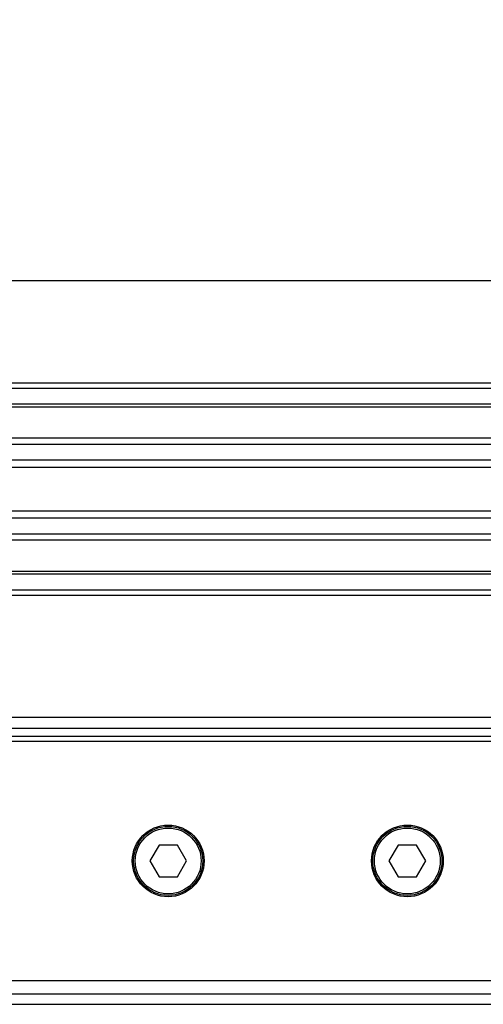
# Model space of a CAD drawing. Header units: millimetres. Extents: x 0 to 420, y 0 to 297.
# Tile 10 of 20: x 65 to 72, y 220 to 235. Entities that reach past the tile are written whole.
import ezdxf

# ---------------------------------------------------------------- set-up
doc = ezdxf.new("R2010")
doc.units = ezdxf.units.MM
doc.layers.add('QUOTE', color=174, linetype='Continuous')
doc.styles.add('SLDTEXTSTYLE3', font='TXT', dxfattribs={"width": 0.75})
doc.dimstyles.new('SLDDIMSTYLE0', dxfattribs={"dimtxt": 3, "dimasz": 3, "dimexe": 0, "dimexo": 0.0625, "dimgap": 0.75, "dimtad": 1, "dimlfac": 12.544143, "dimrnd": 1e-09, "dimzin": 12, "dimdsep": 46, "dimtxsty": 'SLDTEXTSTYLE3', "dimsah": 1, "dimcen": 0.09, "dimadec": 0, "dimazin": 3, "dimtfac": 1, "dimtdec": 3, "dimtofl": 0, "dimtmove": 0, "dimatfit": 3, "dimfxl": 0, "dimfrac": 2, "dimtolj": 1, "dimtzin": 12, "dimarcsym": 0})

# ---------------------------------------------------------------- blocks, each defined once
blk = doc.blocks.new('_D')
at = {"layer": 'QUOTE'}
for p, q in [((57.97, 224.461), (57.97, 233.171)), ((217.407, 224.461), (217.407, 233.171)), ((217.407, 231.171), (57.97, 231.171))]:
    blk.add_line(p, q, dxfattribs=at)
for points in [[(57.97, 231.171), (60.97, 230.671), (60.97, 231.671)], [(217.407, 231.171), (214.407, 231.671), (214.407, 230.671)]]:
    blk.add_solid(points, dxfattribs=at)
at = {"layer": 'QUOTE', "insert": (133.255, 235.038), "char_height": 3, "attachment_point": 1, "style": 'SLDTEXTSTYLE3'}
blk.add_mtext('2000', dxfattribs=at)

msp = doc.modelspace()

# ---------------------------------------------------------------- linework, layer by layer
at = {"color": 7, "linetype": 'Continuous', "lineweight": 25}
for p, q in [((217.40662, 229.63549), (57.96966, 229.63549)), ((217.40662, 229.55578), (57.96966, 229.55578)), ((217.40662, 229.31662), (57.96966, 229.31662)), ((217.40662, 229.27596), (57.96966, 229.27596)), ((87.10681, 228.80641), (57.96966, 228.80641)), ((87.01504, 228.71392), (57.96966, 228.71392)), ((86.87673, 228.47567), (57.96966, 228.47567)), ((86.84553, 228.36797), (57.96966, 228.36797)), ((86.82775, 227.71428), (57.96966, 227.71428)), ((86.82775, 227.60658), (57.96966, 227.60658)), ((86.82775, 227.36833), (57.96966, 227.36833)), ((86.82775, 227.27584), (57.96966, 227.27584)), ((86.82775, 226.80629), (57.96966, 226.80629)), ((86.82775, 226.76563), (57.96966, 226.76563)), ((86.82775, 226.52647), (57.96966, 226.52647)), ((86.82775, 226.44676), (57.96966, 226.44676)), ((86.82775, 224.61323), (57.96966, 224.61323)), ((60.16192, 224.45379), (86.82775, 224.45379)), ((60.2815, 224.33422), (86.82775, 224.33422)), ((72.71758, 224.2545), (60.41299, 224.2545)), ((67.3978, 222.69999), (67.25973, 222.46083)), ((67.67396, 222.69999), (67.3978, 222.69999)), ((67.81203, 222.46083), (67.67396, 222.69999)), ((70.98514, 222.69999), (70.84706, 222.46083)), ((71.26129, 222.69999), (70.98514, 222.69999)), ((71.39936, 222.46083), (71.26129, 222.69999)), ((67.25973, 222.46083), (67.3978, 222.22168)), ((67.67396, 222.22168), (67.81203, 222.46083)), ((70.84706, 222.46083), (70.98514, 222.22168)), ((71.26129, 222.22168), (71.39936, 222.46083)), ((67.3978, 222.22168), (67.67396, 222.22168)), ((70.98514, 222.22168), (71.26129, 222.22168)), ((60.41299, 220.66717), (72.71758, 220.66717)), ((60.16192, 220.46787), (135.7749, 220.46787)), ((57.96966, 220.30843), (135.7749, 220.30843))]:
    msp.add_line(p, q, dxfattribs=at)
for centre, radius in [((67.53588, 222.46083), 0.5381), ((67.53588, 222.46083), 0.51817), ((67.53588, 222.46083), 0.49425), ((71.12321, 222.46083), 0.5381), ((71.12321, 222.46083), 0.51817), ((71.12321, 222.46083), 0.49425)]:
    msp.add_circle(centre, radius, dxfattribs=at)

# ---------------------------------------------------------------- dimensions: what is measured, and where the dimension line sits
at = {"layer": 'QUOTE'}
dim = msp.add_linear_dim(base=(57.96966, 231.17072), p1=(217.40662, 222.46083), p2=(57.96966, 222.46083), dimstyle='SLDDIMSTYLE0', dxfattribs=at)
dim.commit()
dim.dimension.update_dxf_attribs({"geometry": '_D', "text_midpoint": (137.68814, 231.17072), "dimtype": 160})

doc.saveas('drawing.dxf')
